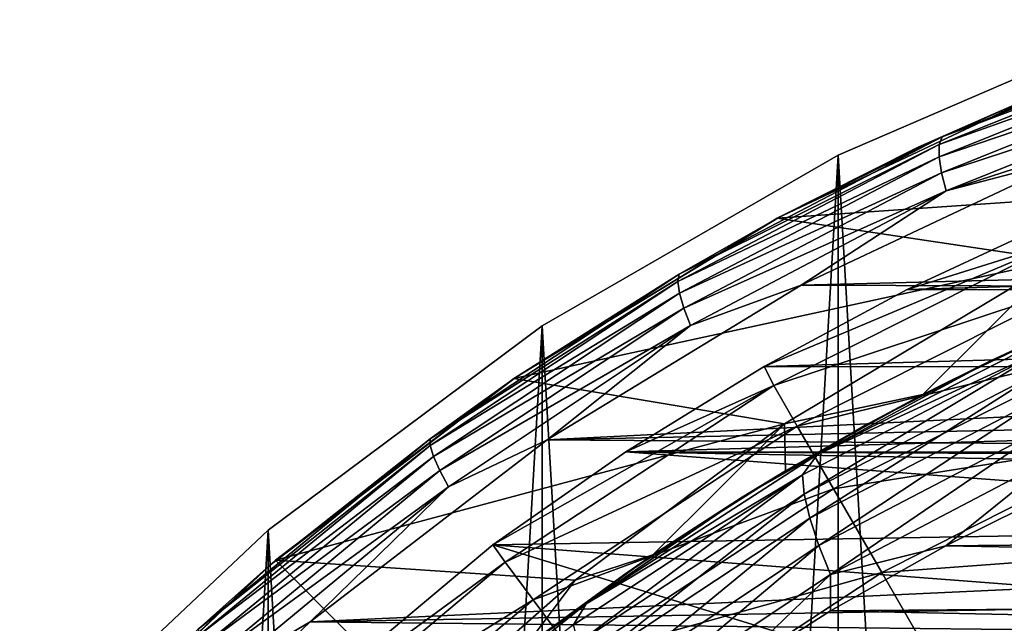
# Model space of a CAD drawing. Header units: metres. Extents: x -27 to 243, y -26 to 26.
# Tile 29 of 88: x -19.09 to -10.3, y 19.28 to 24.67. Entities that reach past the tile are written whole.
import ezdxf

# ---------------------------------------------------------------- set-up
doc = ezdxf.new("R2010")
doc.units = ezdxf.units.M
doc.layers.add('solid_ASS_SW0001', color=7, linetype='CONTINUOUS')

msp = doc.modelspace()

# ---------------------------------------------------------------- linework, layer by layer
at = {"layer": 'solid_ASS_SW0001'}
for points in [[(-8.978015, 24.666935, -24), (-8.978042, -24.666925, -24), (-11.781051, -23.457821, -24)], [(-8.978015, 24.666935, -24), (-11.781051, -23.457821, -24), (-11.78101, 23.457842, -24)], [(-8.978015, -24.666935, 74), (-8.978042, 24.666925, 74), (-11.781051, 23.457821, 74)], [(-11.78101, 23.457842, -24), (-11.781051, 23.457821, 74), (-8.978042, 24.666925, 74)], [(-8.978015, 24.666935, -24), (-11.78101, 23.457842, -24), (-8.978042, 24.666925, 74)], [(-10.851078, 23.620321, 100.823189), (-8.410574, 24.593321, 101.483711), (-9.798309, 24.083046, 100.977493)], [(-8.447911, 24.523006, 101.696175), (-8.410574, 24.593321, 101.483711), (-10.851078, 23.620321, 100.823189)], [(-10.876164, 23.552605, 101.038277), (-8.447911, 24.523006, 101.696175), (-10.851078, 23.620321, 100.823189)], [(-8.465219, 24.408558, 101.891296), (-8.447911, 24.523006, 101.696175), (-10.876164, 23.552605, 101.038277)], [(-10.877431, 23.442446, 101.23661), (-8.465219, 24.408558, 101.891296), (-10.876164, 23.552605, 101.038277)], [(-8.461958, 24.260134, 102.055222), (-8.465219, 24.408558, 101.891296), (-10.877431, 23.442446, 101.23661)], [(-10.855675, 23.299618, 101.40406), (-8.461958, 24.260134, 102.055222), (-10.877431, 23.442446, 101.23661)], [(-8.440521, 24.091696, 102.179764), (-8.461958, 24.260134, 102.055222), (-10.855675, 23.299618, 101.40406)], [(-11.065325, 23.527826, 100.654213), (-9.810446, 24.078112, 80.475227), (-12.324875, 22.893179, 81.64772)], [(-8.515157, 23.157265, 79.871223), (-12.324875, 22.893179, 81.64772), (-9.810446, 24.078112, 80.475227)], [(-11.065325, 23.527826, 100.654213), (-9.798309, 24.083046, 100.977493), (-9.810446, 24.078112, 80.475227)], [(-10.851078, 23.620321, 100.823189), (-9.798309, 24.083046, 100.977493), (-11.065325, 23.527826, 100.654213)], [(-10.81484, 23.137556, 101.532158), (-8.440521, 24.091696, 102.179764), (-10.855675, 23.299618, 101.40406)], [(-8.468245, 23.896925, 102.244789), (-8.440521, 24.091696, 102.179764), (-10.81484, 23.137556, 101.532158)], [(-9.711173, 23.427959, 101.897591), (-8.468245, 23.896925, 102.244789), (-10.81484, 23.137556, 101.532158)], [(-13.199493, 22.394117, 100.252991), (-10.851078, 23.620321, 100.823189), (-12.29992, 22.906591, 100.35585)], [(-10.876164, 23.552605, 101.038277), (-10.851078, 23.620321, 100.823189), (-13.199493, 22.394117, 100.252991)], [(-10.851078, 23.620321, 100.823189), (-11.065325, 23.527826, 100.654213), (-12.29992, 22.906591, 100.35585)], [(-13.212593, 22.329781, 100.470177), (-10.876164, 23.552605, 101.038277), (-13.199493, 22.394117, 100.252991)], [(-10.877431, 23.442446, 101.23661), (-10.876164, 23.552605, 101.038277), (-13.212593, 22.329781, 100.470177)], [(-12.29992, 22.906591, 100.35585), (-11.065325, 23.527826, 100.654213), (-12.324875, 22.893179, 81.64772)], [(-11.78101, 23.457842, -24), (-11.781051, -23.457821, -24), (-14.424679, -21.931511, -24)], [(-11.78101, 23.457842, -24), (-14.424679, -21.931511, -24), (-14.424632, 21.931541, -24)], [(-11.78101, -23.457842, 74), (-11.781051, 23.457821, 74), (-14.424679, 21.931511, 74)], [(-14.424632, 21.931541, -24), (-14.424679, 21.931511, 74), (-11.781051, 23.457821, 74)], [(-11.78101, 23.457842, -24), (-14.424632, 21.931541, -24), (-11.781051, 23.457821, 74)], [(-13.19815, 22.225164, 100.670967), (-10.877431, 23.442446, 101.23661), (-13.212593, 22.329781, 100.470177)], [(-10.855675, 23.299618, 101.40406), (-10.877431, 23.442446, 101.23661), (-13.19815, 22.225164, 100.670967)], [(-12.110843, 22.29587, 101.278801), (-9.711173, 23.427959, 101.897591), (-10.81484, 23.137556, 101.532158)], [(-12.110843, 22.29587, 101.278801), (10.294422, 22.863722, 109.729698), (-9.711173, 23.427959, 101.897591)], [(-8.978015, -24.666935, 74), (-11.781051, 23.457821, 74), (-11.78101, -23.457842, 74)], [(-13.158266, 22.089552, 100.841057), (-10.855675, 23.299618, 101.40406), (-13.19815, 22.225164, 100.670967)], [(-10.81484, 23.137556, 101.532158), (-10.855675, 23.299618, 101.40406), (-13.158266, 22.089552, 100.841057)], [(-8.515157, 23.157265, 79.871223), (-9.81666, 22.519558, 80.478119), (-12.324875, 22.893179, 81.64772)], [(-13.098409, 21.935694, 100.971771), (-10.81484, 23.137556, 101.532158), (-13.158266, 22.089552, 100.841057)], [(-12.110843, 22.29587, 101.278801), (-10.81484, 23.137556, 101.532158), (-13.098409, 21.935694, 100.971771)], [(-14.663394, 21.470558, 99.830124), (-12.324875, 22.893179, 81.64772), (-14.6771, 21.461208, 82.744583)], [(-9.81666, 22.519558, 80.478119), (-14.6771, 21.461208, 82.744583), (-12.324875, 22.893179, 81.64772)], [(-14.663394, 21.470558, 99.830124), (-12.29992, 22.906591, 100.35585), (-12.324875, 22.893179, 81.64772)], [(-13.199493, 22.394117, 100.252991), (-12.29992, 22.906591, 100.35585), (-14.663394, 21.470558, 99.830124)], [(-12.110843, 22.29587, 101.278801), (11.567943, 22.212364, 110.389908), (10.294422, 22.863722, 109.729698)], [(-9.850977, 22.868498, 74.599998), (-11.164654, 22.256697, 74.599998), (-9.787472, 22.689707, 76.735291)], [(9.867416, 22.861408, 74.599998), (-11.164654, 22.256697, 74.599998), (-9.850977, 22.868498, 74.599998)], [(11.180653, 22.248663, 74.599998), (-11.164654, 22.256697, 74.599998), (9.867416, 22.861408, 74.599998)], [(-12.441225, 21.569094, 74.599998), (-12.3554, 21.400036, 76.735291), (-9.787472, 22.689707, 76.735291)], [(-11.164654, 22.256697, 74.599998), (-12.441225, 21.569094, 74.599998), (-9.787472, 22.689707, 76.735291)], [(-9.787472, 22.689707, 76.735291), (-12.3554, 21.400036, 76.735291), (-9.621131, 22.304081, 78.850594)], [(-9.81666, 22.519558, 80.478119), (-12.258682, 21.056995, 81.616859), (-14.6771, 21.461208, 82.744583)], [(-11.022316, 21.319206, 83.689102), (-12.258682, 21.056995, 81.616859), (-9.81666, 22.519558, 80.478119)], [(-9.756762, 21.92728, 83.689102), (-11.022316, 21.319206, 83.689102), (-9.81666, 22.519558, 80.478119)], [(-15.425093, 20.924143, 99.771187), (-13.199493, 22.394117, 100.252991), (-14.663394, 21.470558, 99.830124)], [(-13.212593, 22.329781, 100.470177), (-13.199493, 22.394117, 100.252991), (-15.425093, 20.924143, 99.771187)], [(-15.426713, 20.863953, 99.989937), (-13.212593, 22.329781, 100.470177), (-15.425093, 20.924143, 99.771187)], [(-13.19815, 22.225164, 100.670967), (-13.212593, 22.329781, 100.470177), (-15.426713, 20.863953, 99.989937)], [(-14.380179, 20.912827, 100.755585), (-12.110843, 22.29587, 101.278801), (-13.098409, 21.935694, 100.971771)], [(-14.380179, 20.912827, 100.755585), (11.567943, 22.212364, 110.389908), (-12.110843, 22.29587, 101.278801)], [(-12.3554, 21.400036, 76.735291), (-12.145415, 21.036327, 78.850594), (-9.621131, 22.304081, 78.850594)], [(-9.621131, 22.304081, 78.850594), (-12.145415, 21.036327, 78.850594), (-9.365541, 21.711567, 80.908371)], [(-15.397206, 20.766104, 100.19249), (-13.19815, 22.225164, 100.670967), (-15.426713, 20.863953, 99.989937)], [(-13.158266, 22.089552, 100.841057), (-13.19815, 22.225164, 100.670967), (-15.397206, 20.766104, 100.19249)], [(-14.380179, 20.912827, 100.755585), (12.802154, 21.4888, 111.047874), (11.567943, 22.212364, 110.389908)], [(11.180653, 22.248663, 74.599998), (-12.441225, 21.569094, 74.599998), (-11.164654, 22.256697, 74.599998)], [(12.456742, 21.560135, 74.599998), (-12.441225, 21.569094, 74.599998), (11.180653, 22.248663, 74.599998)], [(-15.339928, 20.639278, 100.36438), (-13.158266, 22.089552, 100.841057), (-15.397206, 20.766104, 100.19249)], [(-13.098409, 21.935694, 100.971771), (-13.158266, 22.089552, 100.841057), (-15.339928, 20.639278, 100.36438)], [(-9.251987, 22.144993, 98.775169), (-10.411813, 21.623926, 98.483345), (-9.756762, 21.92728, 83.689102)], [(-9.790148, 21.886724, 98.949532), (-10.411813, 21.623926, 98.483345), (-9.251987, 22.144993, 98.775169)], [(-14.424632, 21.931541, -24), (-14.424679, -21.931511, -24), (-16.873199, -20.108646, -24)], [(-14.424632, 21.931541, -24), (-16.873199, -20.108646, -24), (-16.873152, 20.108686, -24)], [(-14.424632, -21.931541, 74), (-14.424679, 21.931511, 74), (-16.873199, 20.108646, 74)], [(-16.873152, 20.108686, -24), (-16.873199, 20.108646, 74), (-14.424679, 21.931511, 74)], [(-14.424632, 21.931541, -24), (-16.873152, 20.108686, -24), (-14.424679, 21.931511, 74)], [(-15.26181, 20.495401, 100.496811), (-13.098409, 21.935694, 100.971771), (-15.339928, 20.639278, 100.36438)], [(-14.380179, 20.912827, 100.755585), (-13.098409, 21.935694, 100.971771), (-15.26181, 20.495401, 100.496811)], [(-11.78101, -23.457842, 74), (-14.424679, 21.931511, 74), (-14.424632, -21.931541, 74)], [(-10.411813, 21.623926, 98.483345), (-11.022316, 21.319206, 83.689102), (-9.756762, 21.92728, 83.689102)], [(-11.965044, 20.782108, 98.396881), (-10.411813, 21.623926, 98.483345), (-9.790148, 21.886724, 98.949532)], [(-11.965044, 20.782108, 98.396881), (-9.790148, 21.886724, 98.949532), (-9.943979, 21.714714, 99.279404)], [(-12.145415, 21.036327, 78.850594), (-11.822767, 20.477491, 80.908371), (-9.365541, 21.711567, 80.908371)], [(-12.099245, 20.601498, 98.733337), (-9.943979, 21.714714, 99.279404), (-12.083916, 20.429497, 99.070412)], [(-11.965044, 20.782108, 98.396881), (-9.943979, 21.714714, 99.279404), (-12.099245, 20.601498, 98.733337)], [(-9.943979, 21.714714, 99.279404), (-9.953856, 21.533792, 99.611984), (-12.083916, 20.429497, 99.070412)], [(-9.365541, 21.711567, 80.908371), (-11.822767, 20.477491, 80.908371), (-9.02368, 20.91905, 82.884712)], [(-12.441225, 21.569094, 74.599998), (-13.676497, 20.807775, 74.599998), (-12.3554, 21.400036, 76.735291)], [(12.456742, 21.560135, 74.599998), (-13.676497, 20.807775, 74.599998), (-12.441225, 21.569094, 74.599998)], [(13.691469, 20.797926, 74.599998), (-13.676497, 20.807775, 74.599998), (12.456742, 21.560135, 74.599998)], [(-11.965044, 20.782108, 98.396881), (-11.541351, 21.042747, 98.212189), (-10.411813, 21.623926, 98.483345)], [(-10.411813, 21.623926, 98.483345), (-11.541351, 21.042747, 98.212189), (-11.022316, 21.319206, 83.689102)], [(-16.864346, 19.788731, 99.393814), (-14.663394, 21.470558, 99.830124), (-16.806297, 19.838053, 83.737442)], [(-15.425093, 20.924143, 99.771187), (-14.663394, 21.470558, 99.830124), (-16.864346, 19.788731, 99.393814)], [(-14.663394, 21.470558, 99.830124), (-14.6771, 21.461208, 82.744583), (-16.806297, 19.838053, 83.737442)], [(-14.380179, 20.912827, 100.755585), (13.990301, 20.697453, 111.698059), (12.802154, 21.4888, 111.047874)], [(-12.083916, 20.429497, 99.070412), (-9.953856, 21.533792, 99.611984), (-12.03267, 20.213921, 99.365204)], [(-9.953856, 21.533792, 99.611984), (-9.931321, 21.30698, 99.901901), (-12.03267, 20.213921, 99.365204)], [(-12.258682, 21.056995, 81.616859), (-16.806297, 19.838053, 83.737442), (-14.6771, 21.461208, 82.744583)], [(-14.864305, 19.976547, 74.599998), (-14.756243, 19.820967, 76.735291), (-12.3554, 21.400036, 76.735291)], [(-13.676497, 20.807775, 74.599998), (-14.864305, 19.976547, 74.599998), (-12.3554, 21.400036, 76.735291)], [(-12.3554, 21.400036, 76.735291), (-14.756243, 19.820967, 76.735291), (-12.145415, 21.036327, 78.850594)], [(-11.022316, 21.319206, 83.689102), (-12.250161, 20.638157, 83.689102), (-12.258682, 21.056995, 81.616859)], [(-11.541351, 21.042747, 98.212189), (-12.250161, 20.638157, 83.689102), (-11.022316, 21.319206, 83.689102)], [(-12.03267, 20.213921, 99.365204), (-9.931321, 21.30698, 99.901901), (-11.951588, 19.96973, 99.6073)], [(-9.931321, 21.30698, 99.901901), (-9.88069, 21.050024, 100.139015), (-11.951588, 19.96973, 99.6073)], [(-12.258682, 21.056995, 81.616859), (-14.130335, 19.660378, 82.489624), (-16.806297, 19.838053, 83.737442)], [(-14.756243, 19.820967, 76.735291), (-14.505454, 19.484097, 78.850594), (-12.145415, 21.036327, 78.850594)], [(-12.145415, 21.036327, 78.850594), (-14.505454, 19.484097, 78.850594), (-11.822767, 20.477491, 80.908371)], [(-13.436164, 19.886415, 83.689102), (-14.130335, 19.660378, 82.489624), (-12.258682, 21.056995, 81.616859)], [(-12.250161, 20.638157, 83.689102), (-13.436164, 19.886415, 83.689102), (-12.258682, 21.056995, 81.616859)], [(-11.541351, 21.042747, 98.212189), (-12.637951, 20.402994, 97.961182), (-12.250161, 20.638157, 83.689102)], [(-11.965044, 20.782108, 98.396881), (-12.637951, 20.402994, 97.961182), (-11.541351, 21.042747, 98.212189)], [(-11.951588, 19.96973, 99.6073), (-9.88069, 21.050024, 100.139015), (-11.848582, 19.71224, 99.792778)], [(-9.88069, 21.050024, 100.139015), (-9.808218, 20.779043, 100.319656), (-11.848582, 19.71224, 99.792778)], [(-17.498381, 19.224203, 99.373032), (-15.425093, 20.924143, 99.771187), (-16.864346, 19.788731, 99.393814)], [(-15.426713, 20.863953, 99.989937), (-15.425093, 20.924143, 99.771187), (-17.498381, 19.224203, 99.373032)], [(-17.48925, 19.168877, 99.59288), (-15.426713, 20.863953, 99.989937), (-17.498381, 19.224203, 99.373032)], [(-15.397206, 20.766104, 100.19249), (-15.426713, 20.863953, 99.989937), (-17.48925, 19.168877, 99.59288)], [(-16.499105, 19.289005, 100.320862), (-14.380179, 20.912827, 100.755585), (-15.26181, 20.495401, 100.496811)], [(-16.499105, 19.289005, 100.320862), (13.990301, 20.697453, 111.698059), (-14.380179, 20.912827, 100.755585)], [(-11.822767, 20.477491, 80.908371), (-11.391212, 19.730022, 82.884712), (-9.02368, 20.91905, 82.884712)], [(-9.02368, 20.91905, 82.884712), (-11.391212, 19.730022, 82.884712), (-8.599523, 19.935749, 84.756622)], [(-17.445623, 19.078947, 99.796547), (-15.397206, 20.766104, 100.19249), (-17.48925, 19.168877, 99.59288)], [(-15.339928, 20.639278, 100.36438), (-15.397206, 20.766104, 100.19249), (-17.445623, 19.078947, 99.796547)], [(-4.966006, 20.146992, 74.599998), (-14.864305, 19.976547, 74.599998), (-13.676497, 20.807775, 74.599998)], [(-14.030388, 19.450447, 97.923851), (-12.637951, 20.402994, 97.961182), (-11.965044, 20.782108, 98.396881)], [(-14.030388, 19.450447, 97.923851), (-11.965044, 20.782108, 98.396881), (-12.099245, 20.601498, 98.733337)], [(0, 20.75, 74.599998), (-13.676497, 20.807775, 74.599998), (13.691469, 20.797926, 74.599998)], [(-2.501367, 20.59868, 74.599998), (-4.966006, 20.146992, 74.599998), (-13.676497, 20.807775, 74.599998)], [(0, 20.75, 74.599998), (-2.501367, 20.59868, 74.599998), (-13.676497, 20.807775, 74.599998)], [(-10.818312, 19.966719, 100.154495), (-11.848582, 19.71224, 99.792778), (-9.808218, 20.779043, 100.319656)], [(-9.760673, 20.490076, 100.434853), (-10.818312, 19.966719, 100.154495), (-9.808218, 20.779043, 100.319656)], [(-16.499105, 19.289005, 100.320862), (15.126718, 19.843115, 112.335266), (13.990301, 20.697453, 111.698059)], [(-17.372028, 18.962389, 99.969498), (-15.339928, 20.639278, 100.36438), (-17.445623, 19.078947, 99.796547)], [(-15.26181, 20.495401, 100.496811), (-15.339928, 20.639278, 100.36438), (-17.372028, 18.962389, 99.969498)], [(-14.143725, 19.262045, 98.266335), (-12.099245, 20.601498, 98.733337), (-14.104169, 19.100986, 98.606827)], [(-14.030388, 19.450447, 97.923851), (-12.099245, 20.601498, 98.733337), (-14.143725, 19.262045, 98.266335)], [(-12.099245, 20.601498, 98.733337), (-12.083916, 20.429497, 99.070412), (-14.104169, 19.100986, 98.606827)], [(-12.637951, 20.402994, 97.961182), (-13.436164, 19.886415, 83.689102), (-12.250161, 20.638157, 83.689102)], [(-17.276772, 18.830162, 100.102852), (-15.26181, 20.495401, 100.496811), (-17.372028, 18.962389, 99.969498)], [(-16.499105, 19.289005, 100.320862), (-15.26181, 20.495401, 100.496811), (-17.276772, 18.830162, 100.102852)], [(-14.505454, 19.484097, 78.850594), (-14.120111, 18.966496, 80.908371), (-11.822767, 20.477491, 80.908371)], [(-11.822767, 20.477491, 80.908371), (-14.120111, 18.966496, 80.908371), (-11.391212, 19.730022, 82.884712)], [(-14.104169, 19.100986, 98.606827), (-12.083916, 20.429497, 99.070412), (-14.025312, 18.899162, 98.905243)], [(-12.083916, 20.429497, 99.070412), (-12.03267, 20.213921, 99.365204), (-14.025312, 18.899162, 98.905243)], [(9.017544, 20.17396, 107.719421), (-10.818312, 19.966719, 100.154495), (-9.760673, 20.490076, 100.434853)], [(-14.030388, 19.450447, 97.923851), (-13.699011, 19.70627, 97.729729), (-12.637951, 20.402994, 97.961182)], [(-12.637951, 20.402994, 97.961182), (-13.699011, 19.70627, 97.729729), (-13.436164, 19.886415, 83.689102)], [(-14.025312, 18.899162, 98.905243), (-12.03267, 20.213921, 99.365204), (-13.914938, 18.670578, 99.150963)], [(-12.03267, 20.213921, 99.365204), (-11.951588, 19.96973, 99.6073), (-13.914938, 18.670578, 99.150963)], [(10.12814, 19.573685, 108.287193), (-10.818312, 19.966719, 100.154495), (9.017544, 20.17396, 107.719421)], [(-16.873152, 20.108686, -24), (-16.873199, -20.108646, -24), (-19.093544, -18.013857, -24)], [(-16.873152, 20.108686, -24), (-19.093544, -18.013857, -24), (-19.093506, 18.013895, -24)], [(-16.873152, -20.108686, 74), (-16.873199, 20.108646, 74), (-19.093544, 18.013857, 74)], [(-19.093506, 18.013895, -24), (-19.093544, 18.013857, 74), (-16.873199, 20.108646, 74)], [(-16.873152, 20.108686, -24), (-19.093506, 18.013895, -24), (-16.873199, 20.108646, 74)], [(-14.424632, -21.931541, 74), (-16.873199, 20.108646, 74), (-16.873152, -20.108686, 74)], [(-4.966006, 20.146992, 74.599998), (-7.358101, 19.401567, 74.599998), (-14.864305, 19.976547, 74.599998)], [(-14.864305, 19.976547, 74.599998), (-17.08383, 18.114986, 74.599998), (-14.756243, 19.820967, 76.735291)], [(-9.642888, 18.373274, 74.599998), (-17.08383, 18.114986, 74.599998), (-14.864305, 19.976547, 74.599998)], [(-7.358101, 19.401567, 74.599998), (-9.642888, 18.373274, 74.599998), (-14.864305, 19.976547, 74.599998)], [(-13.436164, 19.886415, 83.689102), (-14.57614, 19.066624, 83.689102), (-14.130335, 19.660378, 82.489624)], [(-13.699011, 19.70627, 97.729729), (-14.57614, 19.066624, 83.689102), (-13.436164, 19.886415, 83.689102)], [(-13.914938, 18.670578, 99.150963), (-11.951588, 19.96973, 99.6073), (-13.782549, 18.429565, 99.339912)], [(-11.951588, 19.96973, 99.6073), (-11.848582, 19.71224, 99.792778), (-13.782549, 18.429565, 99.339912)], [(-10.818312, 19.966719, 100.154495), (-11.847251, 19.386406, 99.894844), (-11.848582, 19.71224, 99.792778)], [(10.12814, 19.573685, 108.287193), (-11.847251, 19.386406, 99.894844), (-10.818312, 19.966719, 100.154495)], [(-11.391212, 19.730022, 82.884712), (-10.855768, 18.80261, 84.756622), (-8.599523, 19.935749, 84.756622)], [(-8.599523, 19.935749, 84.756622), (-10.855768, 18.80261, 84.756622), (-8.097995, 18.773094, 86.50235)], [(-16.864346, 19.788731, 99.393814), (-16.806297, 19.838053, 83.737442), (-18.741756, 18.020727, 84.639961)], [(-15.461645, 18.489071, 83.11042), (-18.741756, 18.020727, 84.639961), (-16.806297, 19.838053, 83.737442)], [(-17.08383, 18.114986, 74.599998), (-16.957535, 17.973854, 76.735291), (-14.756243, 19.820967, 76.735291)], [(-14.756243, 19.820967, 76.735291), (-16.957535, 17.973854, 76.735291), (-14.505454, 19.484097, 78.850594)], [(-14.130335, 19.660378, 82.489624), (-15.461645, 18.489071, 83.11042), (-16.806297, 19.838053, 83.737442)], [(-16.499105, 19.289005, 100.320862), (16.206264, 18.931414, 112.954369), (15.126718, 19.843115, 112.335266)], [(-18.880571, 17.875237, 99.038696), (-16.864346, 19.788731, 99.393814), (-18.741756, 18.020727, 84.639961)], [(-17.498381, 19.224203, 99.373032), (-16.864346, 19.788731, 99.393814), (-18.880571, 17.875237, 99.038696)], [(-14.120111, 18.966496, 80.908371), (-13.604699, 18.274181, 82.884712), (-11.391212, 19.730022, 82.884712)], [(-12.845487, 18.750223, 99.65522), (-13.782549, 18.429565, 99.339912), (-11.848582, 19.71224, 99.792778)], [(-11.391212, 19.730022, 82.884712), (-13.604699, 18.274181, 82.884712), (-10.855768, 18.80261, 84.756622)], [(-11.847251, 19.386406, 99.894844), (-12.845487, 18.750223, 99.65522), (-11.848582, 19.71224, 99.792778)], [(-14.57614, 19.066624, 83.689102), (-15.461645, 18.489071, 83.11042), (-14.130335, 19.660378, 82.489624)], [(-13.699011, 19.70627, 97.729729), (-14.722034, 18.954201, 97.517204), (-14.57614, 19.066624, 83.689102)], [(-14.030388, 19.450447, 97.923851), (-14.722034, 18.954201, 97.517204), (-13.699011, 19.70627, 97.729729)], [(11.20227, 18.91016, 108.85067), (-11.847251, 19.386406, 99.894844), (10.12814, 19.573685, 108.287193)], [(-16.957535, 17.973854, 76.735291), (-16.669333, 17.668377, 78.850594), (-14.505454, 19.484097, 78.850594)], [(-14.505454, 19.484097, 78.850594), (-16.669333, 17.668377, 78.850594), (-14.120111, 18.966496, 80.908371)], [(-15.958573, 17.904093, 97.527275), (-14.722034, 18.954201, 97.517204), (-14.030388, 19.450447, 97.923851)], [(-15.958573, 17.904093, 97.527275), (-14.030388, 19.450447, 97.923851), (-14.143725, 19.262045, 98.266335)], [(11.20227, 18.91016, 108.85067), (-12.845487, 18.750223, 99.65522), (-11.847251, 19.386406, 99.894844)], [(-18.444323, 17.437801, 99.966995), (-16.499105, 19.289005, 100.320862), (-17.276772, 18.830162, 100.102852)], [(-18.444323, 17.437801, 99.966995), (16.206264, 18.931414, 112.954369), (-16.499105, 19.289005, 100.320862)]]:
    msp.add_3dface(points, dxfattribs=at)

doc.saveas('drawing.dxf')
